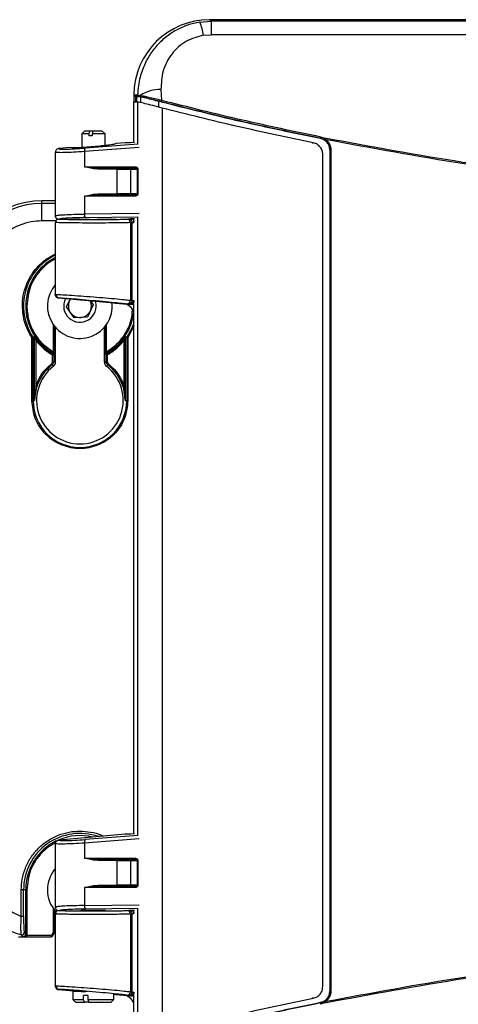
# Model space of a CAD drawing. Header units: inches. Extents: x 0.4 to 16.8, y 0 to 10.8.
# Tile 7 of 104: x 5.494 to 5.863, y 3.976 to 4.803. Entities that reach past the tile are written whole.
import ezdxf

# ---------------------------------------------------------------- set-up
doc = ezdxf.new("R2010")
doc.units = ezdxf.units.IN
doc.header["$MEASUREMENT"] = 0

msp = doc.modelspace()

# ---------------------------------------------------------------- linework, layer by layer
at = {"color": 7, "linetype": 'Continuous'}
for p, q in [((5.64574, 4.80128), (5.65524, 4.80203)), ((5.65524, 4.80203), (5.65393, 4.80334)), ((6.77942, 4.80334), (5.65393, 4.80334)), ((5.65524, 4.80203), (5.65524, 4.79074)), ((6.77811, 4.80203), (5.65524, 4.80203)), ((5.64865, 4.79023), (5.65524, 4.79074)), ((6.77811, 4.79074), (5.65524, 4.79074)), ((5.5902, 4.74033), (5.59339, 4.74015)), ((5.59055, 4.73445), (5.59055, 4.73937)), ((5.59411, 4.73914), (5.59093, 4.73937)), ((5.59181, 4.73913), (5.59181, 4.73437)), ((5.59184, 4.73437), (5.59184, 4.73912)), ((5.59267, 4.73431), (5.59267, 4.7389)), ((5.59339, 4.74015), (5.5957, 4.73981)), ((5.59631, 4.73869), (5.59411, 4.73914)), ((5.59579, 4.7387), (5.59579, 4.7336)), ((5.61299, 4.74474), (5.61336, 4.73582)), ((5.59016, 4.70017), (5.59016, 4.73448)), ((5.5933, 4.73427), (5.5933, 4.69895)), ((5.61129, 4.72981), (5.61129, 4.7349)), ((5.61399, 4.72916), (5.61399, 3.95233)), ((5.54886, 4.70984), (5.5464, 4.70738)), ((5.5464, 4.70738), (5.5464, 4.69587)), ((5.55282, 4.70738), (5.5464, 4.70738)), ((5.55339, 4.70984), (5.54886, 4.70984)), ((5.55282, 4.70738), (5.55339, 4.70984)), ((5.55282, 4.7059), (5.55282, 4.70738)), ((5.55522, 4.7059), (5.55282, 4.7059)), ((5.55578, 4.70984), (5.55339, 4.70984)), ((5.55578, 4.70984), (5.55522, 4.70738)), ((5.56609, 4.70738), (5.55522, 4.70738)), ((5.55522, 4.70738), (5.55522, 4.7059)), ((5.56363, 4.70984), (5.55578, 4.70984)), ((5.56609, 4.70738), (5.56363, 4.70984)), ((5.56609, 4.69759), (5.56609, 4.70738)), ((5.59379, 4.69883), (5.54928, 4.69549)), ((5.58307, 4.69994), (5.57538, 4.69927)), ((5.58757, 4.69994), (5.58307, 4.69994)), ((5.59081, 4.70023), (5.58757, 4.69994)), ((5.74019, 4.69991), (5.74084, 4.69991)), ((5.74704, 4.70369), (5.74706, 4.70371)), ((5.74706, 4.70371), (5.75002, 4.70261)), ((5.74725, 4.70509), (5.7505, 4.70388)), ((5.75002, 4.70261), (5.75127, 4.70177)), ((5.7505, 4.70388), (5.75179, 4.70254)), ((5.52426, 4.69158), (5.52426, 4.63873)), ((5.52442, 4.69194), (5.52442, 4.69163)), ((5.52442, 4.69163), (5.52443, 4.69158)), ((5.52455, 4.69228), (5.52467, 4.69185)), ((5.52736, 4.69506), (5.52695, 4.69503)), ((5.53717, 4.69592), (5.52736, 4.69506)), ((5.5947, 4.69599), (5.54885, 4.69255)), ((5.54885, 4.69255), (5.54885, 4.67982)), ((5.74903, 3.99122), (5.74903, 4.69027)), ((5.75498, 4.69408), (5.75495, 4.69405)), ((5.75495, 4.69405), (5.75495, 3.98743)), ((5.75498, 4.69408), (5.75498, 3.98741)), ((5.75587, 4.69408), (5.75498, 4.69408)), ((5.75587, 4.69408), (5.75587, 3.98741)), ((5.54885, 4.67982), (5.59131, 4.67982)), ((5.54885, 4.67982), (5.56, 4.67883)), ((5.55624, 4.67817), (5.54885, 4.67982)), ((5.55989, 4.67785), (5.55624, 4.67817)), ((5.57624, 4.67785), (5.55989, 4.67785)), ((5.56, 4.67883), (5.59154, 4.67883)), ((5.57624, 4.65718), (5.57624, 4.67785)), ((5.57624, 4.67785), (5.58771, 4.67785)), ((5.58771, 4.67785), (5.59296, 4.67785)), ((5.58771, 4.65718), (5.58771, 4.67785)), ((5.59296, 4.67785), (5.59296, 4.65718)), ((5.59365, 4.67785), (5.59296, 4.67785)), ((5.59365, 4.67785), (5.59365, 4.65718)), ((5.54885, 4.65521), (5.55624, 4.65686)), ((5.56, 4.6562), (5.54885, 4.65521)), ((5.55624, 4.65686), (5.55989, 4.65718)), ((5.55989, 4.65718), (5.57624, 4.65718)), ((5.59154, 4.6562), (5.56, 4.6562)), ((5.58771, 4.65718), (5.57624, 4.65718)), ((5.59296, 4.65718), (5.58771, 4.65718)), ((5.59365, 4.65718), (5.59296, 4.65718)), ((5.51294, 4.64906), (5.51294, 4.65129)), ((5.52426, 4.65129), (5.51294, 4.65129)), ((5.51294, 4.63431), (5.51294, 4.64906)), ((5.52426, 4.64906), (5.51294, 4.64906)), ((5.54885, 4.65521), (5.54885, 4.64007)), ((5.59131, 4.65521), (5.54885, 4.65521)), ((5.5947, 4.64064), (5.54885, 4.64007)), ((5.52466, 4.63431), (5.51294, 4.63431)), ((5.52426, 4.63308), (5.52426, 4.57257)), ((5.52491, 4.63298), (5.52426, 4.63306)), ((5.52454, 4.6391), (5.52442, 4.63905)), ((5.52442, 4.63905), (5.52442, 4.63874)), ((5.52467, 4.63883), (5.52455, 4.63836)), ((5.54953, 4.63712), (5.59378, 4.63767)), ((5.58452, 4.6359), (5.58478, 4.63592)), ((5.58576, 4.63586), (5.58757, 4.63602)), ((5.58883, 4.63306), (5.58739, 4.63295)), ((5.58739, 4.63295), (5.58739, 4.56767)), ((5.59081, 4.63602), (5.58757, 4.63602)), ((5.58803, 4.63503), (5.5891, 4.63602)), ((5.58882, 4.63327), (5.59016, 4.63337)), ((5.58883, 4.63306), (5.58882, 4.63327)), ((5.58883, 4.56744), (5.58883, 4.63306)), ((5.58883, 4.63306), (5.59016, 4.63306)), ((5.59016, 4.634), (5.59016, 4.63602)), ((5.5933, 4.63751), (5.5933, 4.11824)), ((5.52426, 4.57257), (5.52488, 4.57262)), ((5.52426, 4.57258), (5.52435, 4.57185)), ((5.52426, 4.5724), (5.52426, 4.57257)), ((5.52695, 4.56963), (5.52752, 4.56968)), ((5.5735, 4.56556), (5.52695, 4.56963)), ((5.57339, 4.56539), (5.52695, 4.56946)), ((5.53369, 4.56215), (5.53683, 4.56859)), ((5.55388, 4.5671), (5.55616, 4.56373)), ((5.57339, 4.56539), (5.5735, 4.56556)), ((5.57489, 4.56539), (5.57339, 4.56539)), ((5.57489, 4.56539), (5.5735, 4.56556)), ((5.57489, 4.56539), (5.58157, 4.56481)), ((5.58157, 4.56481), (5.59016, 4.56405)), ((5.58426, 4.56473), (5.58605, 4.56444)), ((5.58739, 4.56767), (5.58883, 4.56744)), ((5.58959, 4.56512), (5.58837, 4.56589)), ((5.58879, 4.56698), (5.58883, 4.56744)), ((5.58879, 4.56698), (5.59016, 4.56676)), ((5.58883, 4.56744), (5.59016, 4.56744)), ((5.58959, 4.56512), (5.59016, 4.56507)), ((5.59016, 4.11946), (5.59016, 4.56657)), ((5.59027, 4.56744), (5.59021, 4.56675)), ((5.54, 4.55282), (5.53369, 4.56215)), ((5.55616, 4.56373), (5.55123, 4.55361)), ((5.59016, 4.56408), (5.58605, 4.56444)), ((5.55123, 4.55361), (5.54, 4.55282)), ((5.52254, 4.5473), (5.52254, 4.52438)), ((5.52352, 4.54597), (5.52352, 4.52438)), ((5.5245, 4.51612), (5.5245, 4.5448)), ((5.56535, 4.5448), (5.56535, 4.51612)), ((5.56633, 4.52438), (5.56633, 4.54597)), ((5.56731, 4.52438), (5.56731, 4.5473)), ((5.59016, 4.54664), (5.58524, 4.53618)), ((5.50461, 4.53618), (5.50543, 4.53672)), ((5.50461, 4.48346), (5.50461, 4.53618)), ((5.50559, 4.53618), (5.50461, 4.53618)), ((5.50661, 4.53709), (5.50543, 4.53672)), ((5.50678, 4.53654), (5.50559, 4.53618)), ((5.50559, 4.48346), (5.50559, 4.53618)), ((5.50678, 4.48346), (5.50678, 4.53654)), ((5.50777, 4.534), (5.50854, 4.5346)), ((5.50777, 4.534), (5.50777, 4.49539)), ((5.58208, 4.534), (5.58131, 4.5346)), ((5.58208, 4.49539), (5.58208, 4.534)), ((5.58307, 4.53654), (5.58307, 4.48346)), ((5.58426, 4.53618), (5.58307, 4.53654)), ((5.58442, 4.53672), (5.58324, 4.53709)), ((5.58426, 4.53618), (5.58426, 4.48346)), ((5.58524, 4.53618), (5.58426, 4.53618)), ((5.58442, 4.53672), (5.58524, 4.53618)), ((5.58524, 4.53618), (5.58524, 4.48346)), ((5.52352, 4.52438), (5.52254, 4.52438)), ((5.56731, 4.52438), (5.56633, 4.52438)), ((5.52189, 4.52185), (5.52237, 4.52271)), ((5.52189, 4.51612), (5.52189, 4.52185)), ((5.52189, 4.52185), (5.52287, 4.52185)), ((5.52189, 4.51612), (5.52287, 4.51612)), ((5.52291, 4.52304), (5.52237, 4.52271)), ((5.52287, 4.52185), (5.52342, 4.52218)), ((5.52287, 4.52185), (5.52287, 4.51612)), ((5.52287, 4.51612), (5.5245, 4.51612)), ((5.56535, 4.51612), (5.56698, 4.51612)), ((5.56643, 4.52218), (5.56698, 4.52185)), ((5.56748, 4.52271), (5.56694, 4.52304)), ((5.56698, 4.51612), (5.56698, 4.52185)), ((5.56698, 4.52185), (5.56796, 4.52185)), ((5.56698, 4.51612), (5.56796, 4.51612)), ((5.56748, 4.52271), (5.56796, 4.52185)), ((5.56796, 4.52185), (5.56796, 4.51612)), ((5.5216, 4.51352), (5.521, 4.51429)), ((5.5216, 4.51352), (5.5226, 4.51223)), ((5.56725, 4.51223), (5.56825, 4.51352)), ((5.56885, 4.51429), (5.56825, 4.51352)), ((5.50777, 4.49539), (5.50678, 4.48346)), ((5.50678, 4.48346), (5.5087, 4.49509)), ((5.5087, 4.49509), (5.50777, 4.49539)), ((5.58208, 4.49539), (5.58115, 4.49509)), ((5.58115, 4.49509), (5.58307, 4.48346)), ((5.58307, 4.48346), (5.58208, 4.49539)), ((5.50461, 4.48346), (5.50559, 4.48346)), ((5.50559, 4.48346), (5.50678, 4.48346)), ((5.58307, 4.48346), (5.58426, 4.48346)), ((5.58426, 4.48346), (5.58524, 4.48346)), ((5.58307, 4.11923), (5.52736, 4.11436)), ((5.58757, 4.11924), (5.58307, 4.11923)), ((5.59081, 4.11952), (5.58757, 4.11924)), ((5.52426, 4.11087), (5.52426, 4.05802)), ((5.52442, 4.11123), (5.52442, 4.11093)), ((5.52442, 4.11093), (5.52443, 4.11087)), ((5.52455, 4.11157), (5.52467, 4.11114)), ((5.52736, 4.11436), (5.52695, 4.11432)), ((5.5947, 4.11528), (5.54885, 4.11184)), ((5.54885, 4.11184), (5.54885, 4.09911)), ((5.59379, 4.11812), (5.54928, 4.11478)), ((5.54885, 4.09911), (5.59131, 4.09911)), ((5.54885, 4.09911), (5.56, 4.09813)), ((5.55624, 4.09746), (5.54885, 4.09911)), ((5.55989, 4.09714), (5.55624, 4.09746)), ((5.57624, 4.09714), (5.55989, 4.09714)), ((5.56, 4.09813), (5.59154, 4.09813)), ((5.57624, 4.07647), (5.57624, 4.09714)), ((5.57624, 4.09714), (5.58771, 4.09714)), ((5.58771, 4.09714), (5.59296, 4.09714)), ((5.58771, 4.07647), (5.58771, 4.09714)), ((5.59296, 4.09714), (5.59296, 4.07647)), ((5.59365, 4.09714), (5.59296, 4.09714)), ((5.59365, 4.09714), (5.59365, 4.07647)), ((5.4956, 4.05028), (5.4956, 4.07253)), ((5.49757, 4.07253), (5.4956, 4.07253)), ((5.49757, 4.05028), (5.49757, 4.07253)), ((5.49935, 4.07253), (5.49757, 4.07253)), ((5.49935, 4.03517), (5.49935, 4.07253)), ((5.49935, 4.07253), (5.50034, 4.07253)), ((5.50034, 4.07253), (5.50034, 4.03517)), ((5.54885, 4.0745), (5.55624, 4.07615)), ((5.56, 4.07549), (5.54885, 4.0745)), ((5.54885, 4.0745), (5.54885, 4.05936)), ((5.59131, 4.0745), (5.54885, 4.0745)), ((5.55624, 4.07615), (5.55989, 4.07647)), ((5.55989, 4.07647), (5.57624, 4.07647)), ((5.59154, 4.07549), (5.56, 4.07549)), ((5.58771, 4.07647), (5.57624, 4.07647)), ((5.59296, 4.07647), (5.58771, 4.07647)), ((5.59365, 4.07647), (5.59296, 4.07647)), ((5.52254, 4.05689), (5.52254, 4.03665)), ((5.52352, 4.05557), (5.52352, 4.03665)), ((5.52426, 4.05237), (5.52426, 3.99186)), ((5.52491, 4.05227), (5.52426, 4.05236)), ((5.52442, 4.05834), (5.52454, 4.05839)), ((5.52442, 4.05803), (5.52442, 4.05834)), ((5.5245, 4.05233), (5.5245, 4.0544)), ((5.52467, 4.05812), (5.52455, 4.05766)), ((5.54885, 4.05936), (5.5947, 4.05993)), ((5.59378, 4.05696), (5.54953, 4.05641)), ((5.58452, 4.05519), (5.58478, 4.05521)), ((5.58576, 4.05515), (5.58757, 4.05531)), ((5.58883, 4.05235), (5.58739, 4.05224)), ((5.58739, 4.05224), (5.58739, 3.98696)), ((5.59081, 4.05531), (5.58757, 4.05531)), ((5.58803, 4.05432), (5.5891, 4.05531)), ((5.58882, 4.05256), (5.59016, 4.05266)), ((5.58883, 4.05235), (5.58882, 4.05256)), ((5.58883, 3.98673), (5.58883, 4.05235)), ((5.59016, 4.05235), (5.58883, 4.05235)), ((5.59016, 4.05329), (5.59016, 4.05531)), ((5.5933, 4.0568), (5.5933, 3.94721)), ((5.49757, 4.05028), (5.4956, 4.05028)), ((5.4982, 4.03666), (5.49935, 4.03517)), ((5.52254, 4.03665), (5.52109, 4.03415)), ((5.52194, 4.03366), (5.52339, 4.03616)), ((5.52254, 4.03665), (5.52352, 4.03665)), ((5.52339, 4.03616), (5.52254, 4.03665)), ((5.52339, 4.03616), (5.52426, 4.03766)), ((5.52352, 4.03665), (5.52426, 4.03793)), ((5.49323, 4.03316), (5.4972, 4.03316)), ((5.49691, 4.03326), (5.49571, 4.03477)), ((5.49713, 4.0332), (5.49691, 4.03326)), ((5.50034, 4.03517), (5.49935, 4.03517)), ((5.50034, 4.03517), (5.50016, 4.03415)), ((5.50016, 4.03415), (5.50016, 4.03316)), ((5.52109, 4.03415), (5.50016, 4.03415)), ((5.50016, 4.03316), (5.52109, 4.03316)), ((5.52109, 4.03316), (5.52109, 4.03415)), ((5.52109, 4.03415), (5.52194, 4.03366)), ((5.52426, 3.99186), (5.52488, 3.99191)), ((5.52426, 3.99187), (5.52435, 3.99114)), ((5.52426, 3.99169), (5.52426, 3.99186)), ((5.52752, 3.98897), (5.52695, 3.98892)), ((5.52695, 3.98892), (5.54587, 3.98726)), ((5.54587, 3.98709), (5.52695, 3.98875)), ((5.53902, 3.98709), (5.53902, 3.98045)), ((5.55129, 3.98709), (5.53902, 3.98709)), ((5.54587, 3.98726), (5.54607, 3.98728)), ((5.54587, 3.98726), (5.54592, 3.98726)), ((5.54592, 3.98709), (5.54592, 3.98726)), ((5.58739, 3.98696), (5.58883, 3.98673)), ((5.58879, 3.98627), (5.58883, 3.98673)), ((5.58879, 3.98627), (5.59016, 3.98605)), ((5.58883, 3.98673), (5.59016, 3.98673)), ((5.59027, 3.98673), (5.59021, 3.98604)), ((5.75495, 3.98743), (5.75498, 3.98741)), ((5.75587, 3.98741), (5.75498, 3.98741)), ((5.53902, 3.98045), (5.54123, 3.97823)), ((5.53902, 3.98045), (5.54804, 3.98045)), ((5.54123, 3.97823), (5.54887, 3.97823)), ((5.55169, 3.98389), (5.54804, 3.98389)), ((5.54804, 3.98045), (5.54804, 3.98389)), ((5.54887, 3.97823), (5.54804, 3.98045)), ((5.55252, 3.97823), (5.54887, 3.97823)), ((5.55169, 3.98389), (5.55169, 3.98045)), ((5.55169, 3.98045), (5.57347, 3.98045)), ((5.55169, 3.98045), (5.55252, 3.97823)), ((5.55252, 3.97823), (5.57125, 3.97823)), ((5.57125, 3.97823), (5.57347, 3.98045)), ((5.57347, 3.98485), (5.5735, 3.98485)), ((5.5735, 3.98485), (5.57347, 3.98481)), ((5.57347, 3.98045), (5.57347, 3.98481)), ((5.57489, 3.98468), (5.57347, 3.98468)), ((5.5735, 3.98485), (5.57489, 3.98468)), ((5.57489, 3.98468), (5.58157, 3.9841)), ((5.58157, 3.9841), (5.59016, 3.98335)), ((5.58605, 3.98373), (5.58426, 3.98402)), ((5.59016, 3.98337), (5.58605, 3.98373)), ((5.58959, 3.98441), (5.58837, 3.98518)), ((5.58959, 3.98441), (5.59016, 3.98436)), ((5.59016, 3.94701), (5.59016, 3.98586)), ((5.74084, 3.98157), (5.74019, 3.98157)), ((5.74706, 3.97778), (5.74704, 3.9778)), ((5.75002, 3.97888), (5.74706, 3.97778)), ((5.7505, 3.97761), (5.74725, 3.9764)), ((5.75127, 3.97972), (5.75002, 3.97888)), ((5.75179, 3.97895), (5.7505, 3.97761))]:
    msp.add_line(p, q, dxfattribs=at)
at = {"color": 7, "linetype": 'Continuous', "flags": 128}
for points in [[(5.53697, 4.56858), (5.53679, 4.56832), (5.53616, 4.56721)], [(5.59016, 4.54876), (5.58877, 4.54492), (5.58442, 4.53672)]]:
    msp.add_lwpolyline(points, dxfattribs=at)
at = {"color": 7, "linetype": 'Continuous'}
for centre, radius, start, end in [((5.60462, 4.78452), 0.0444, 7.38962, 22.17849), ((6.21668, 7.03759), 2.38189, 254.76912, 254.81245), ((5.59437, 4.74009), 0.000983, 176.6654, 254.65381), ((5.59661, 4.73958), 0.000938, 165.76279, 251.29402), ((5.61245, 4.71389), 0.03086, 88.98205, 122.87356), ((5.61656, 4.73453), 0.00345, 158.02966, 181.29905), ((5.75145, 4.70379), 0.00439, 162.8655, 181.12806), ((5.75188, 4.70262), 0.00187, 137.60062, 180.29709), ((5.75428, 4.70028), 0.00336, 137.88224, 153.7996), ((5.55282, 4.69347), 0.00408, 150.4103, 193.11182), ((5.56213, 4.67809), 0.00226, 160.83589, 186.17364), ((5.57709, 4.678), 0.000868, 106.04299, 189.94624), ((5.58676, 4.67788), 0.000951, 357.96274, 87.80639), ((5.59254, 4.67959), 0.00126, 169.3228, 216.70064), ((5.56213, 4.65694), 0.00226, 173.82636, 199.16411), ((5.57709, 4.65703), 0.000868, 170.05376, 253.95701), ((5.58676, 4.65715), 0.000951, 272.19361, 2.03726), ((5.59254, 4.65544), 0.00126, 143.29936, 190.6772), ((5.51294, 4.58435), 0.06694, 90, 180), ((5.51294, 4.58435), 0.06471, 90, 180), ((5.55297, 4.63947), 0.00416, 171.68502, 214.37291), ((5.58446, 4.63297), 0.00293, 359.51707, 88.96404), ((5.54493, 4.56294), 0.04741, 115.84866, 213.57375), ((5.54493, 4.56294), 0.04557, 116.97277, 241.11658), ((5.54493, 4.56294), 0.02731, 139.1803, 5.39062), ((5.52781, 4.5726), 0.00293, 179.5094, 264.27073), ((5.54493, 4.56294), 0.01366, 153.85581, 16.14419), ((5.54493, 4.56294), 0.00975, 154.03034, 214.03034), ((5.54493, 4.56294), 0.00975, 334.03034, 25.34688), ((5.58446, 4.56766), 0.00293, 266.13661, 0.25521), ((5.54493, 4.56294), 0.00975, 214.03034, 274.03034), ((5.54493, 4.56294), 0.00975, 274.03034, 334.03034), ((5.54493, 4.56294), 0.04557, 298.88342, 353.07398), ((5.5058, 4.53654), 0.000986, 0.0489, 33.95871), ((5.54493, 4.56294), 0.04612, 217.91284, 240.72295), ((5.54493, 4.56294), 0.04612, 299.27705, 322.08716), ((5.58405, 4.53654), 0.000986, 146.04129, 179.9511), ((5.51958, 4.51612), 0.00329, 307.81365, 0), ((5.51958, 4.51612), 0.00492, 307.81365, 0), ((5.52244, 4.52217), 0.000986, 0.09882, 61.01775), ((5.57027, 4.51612), 0.00492, 180, 232.18635), ((5.56741, 4.52217), 0.000986, 118.98225, 179.90118), ((5.57027, 4.51612), 0.00329, 180, 232.18635), ((5.54493, 4.48346), 0.03642, 127.81365, 52.18635), ((5.54493, 4.48346), 0.03804, 127.81365, 162.20117), ((5.54493, 4.48346), 0.03804, 17.79883, 52.18635), ((5.54493, 4.48346), 0.03933, 180, 0), ((5.54493, 4.07253), 0.04736, 70.78973, 180), ((5.54493, 4.07253), 0.04557, 115.79864, 180), ((5.54493, 4.07253), 0.04557, 76.41025, 112.88934), ((5.55282, 4.11277), 0.00408, 150.4103, 193.11182), ((5.51294, 4.09714), 0.06471, 180, 254.56366), ((5.56213, 4.09738), 0.00226, 160.83589, 186.17364), ((5.57709, 4.09729), 0.000868, 106.04299, 189.94624), ((5.58676, 4.09717), 0.000951, 357.96274, 87.80639), ((5.59254, 4.09888), 0.00126, 169.3228, 216.70064), ((5.54493, 4.07253), 0.02731, 139.1803, 221.60318), ((5.56213, 4.07623), 0.00226, 173.82636, 199.16411), ((5.57709, 4.07632), 0.000868, 170.05376, 253.95701), ((5.58676, 4.07644), 0.000951, 272.19361, 2.03726), ((5.59254, 4.07474), 0.00126, 143.29936, 190.6772), ((5.55297, 4.05876), 0.00416, 171.68502, 214.37291), ((5.58446, 4.05227), 0.00293, 359.51707, 88.96404), ((5.49623, 4.03667), 0.00197, 254.82457, 359.73908), ((5.52254, 4.03664), 0.000975, 330.00869, 0.28456), ((5.52109, 4.03415), 0.000984, 270, 330), ((5.52781, 3.99189), 0.00293, 179.5094, 264.27073), ((5.54591, 3.98758), 0.000492, 271.36509, 337.61833), ((5.58446, 3.98695), 0.00293, 266.13661, 0.25521), ((5.75145, 3.97769), 0.00439, 178.87194, 197.1345), ((5.75188, 3.97887), 0.00187, 179.70291, 222.39938), ((5.75428, 3.9812), 0.00336, 206.2004, 222.11776)]:
    msp.add_arc(centre, radius, start, end, dxfattribs=at)
for centre, major_axis, ratio, start_param, end_param in [((5.65442, 4.73912), (-0.04558, 0.04558), 0.992433, 5.501585, 7.053576), ((5.74763, 7.03759), (2.35097, 0), 0.979895, 4.646429, 4.647759), ((5.74671, 7.03759), (2.35558, 0), 0.979895, 4.645882, 4.647214), ((5.55624, 4.63602), (0.02018, 0), 0.017455, 3.419923, 6.004855), ((5.58067, 4.55499), (-0.0088, -0.00452), 0.995197, 2.93943, 4.148305), ((5.55624, 4.05531), (0.00984, 0), 0.017455, 3.141593, 6.283185), ((5.58067, 3.97428), (-0.0088, -0.00452), 0.995197, 2.949126, 4.148305)]:
    msp.add_ellipse(centre, major_axis=major_axis, ratio=ratio, start_param=start_param, end_param=end_param, dxfattribs=at)
for points, knots in [([(5.64574, 4.80128), (5.64232, 4.80057), (5.63544, 4.79913), (5.62568, 4.79472), (5.61655, 4.78863), (5.6086, 4.78088), (5.60201, 4.77167), (5.59784, 4.76289), (5.59533, 4.75483), (5.59386, 4.74778), (5.59355, 4.74277), (5.59339, 4.74015)], [0, 0, 0, 0, 0.116836, 0.23525, 0.359338, 0.488965, 0.613915, 0.749217, 0.824664, 0.908253, 1, 1, 1, 1]), ([(5.64865, 4.79023), (5.64375, 4.7889), (5.63342, 4.7861), (5.62143, 4.77501), (5.61382, 4.76062), (5.61327, 4.74999), (5.61299, 4.74474)], [0, 0, 0, 0, 0.2268251, 0.4775522, 0.7418825, 1, 1, 1, 1]), ([(5.5902, 4.74033), (5.59021, 4.74027), (5.59021, 4.74017), (5.59025, 4.74001), (5.59031, 4.73986), (5.5904, 4.73972), (5.59051, 4.7396), (5.59068, 4.73946), (5.59083, 4.7394), (5.59093, 4.73937)], [0, 0, 0, 0, 0.125927, 0.251824, 0.37772, 0.503614, 0.629506, 0.755397, 1, 1, 1, 1]), ([(5.5957, 4.73981), (5.59666, 4.73962), (5.59859, 4.73925), (5.6028, 4.73832), (5.60775, 4.73718), (5.61148, 4.73627), (5.61336, 4.73582)], [0, 0, 0, 0, 0.249078, 0.499164, 0.748278, 1, 1, 1, 1]), ([(5.59579, 4.7387), (5.59629, 4.7386), (5.5973, 4.73842), (5.60164, 4.73736), (5.60658, 4.73611), (5.61006, 4.73522), (5.61129, 4.7349)], [0, 0, 0, 0, 0.280009, 0.559842, 0.844503, 1, 1, 1, 1]), ([(5.61311, 4.73445), (5.61132, 4.73492), (5.60775, 4.73584), (5.60305, 4.73704), (5.59905, 4.73804), (5.59722, 4.73847), (5.59631, 4.73869)], [0, 0, 0, 0, 0.251683, 0.500804, 0.750891, 1, 1, 1, 1]), ([(5.61399, 4.72916), (5.61134, 4.72984), (5.60602, 4.73122), (5.59943, 4.73288), (5.59474, 4.73402), (5.59377, 4.73419), (5.5933, 4.73427)], [0, 0, 0, 0, 0.256031, 0.51226, 0.762992, 1, 1, 1, 1]), ([(5.74704, 4.70369), (5.72429, 4.7084), (5.67877, 4.71783), (5.63379, 4.72921), (5.61129, 4.7349)], [0, 0, 0, 0, 0.499751, 1, 1, 1, 1]), ([(5.61311, 4.73445), (5.63534, 4.72884), (5.67973, 4.71765), (5.72464, 4.70835), (5.74706, 4.70371)], [0, 0, 0, 0, 0.500879, 1, 1, 1, 1]), ([(5.61336, 4.73582), (5.63556, 4.73022), (5.67992, 4.71903), (5.72482, 4.70973), (5.74725, 4.70509)], [0, 0, 0, 0, 0.500336, 1, 1, 1, 1]), ([(5.74106, 4.69991), (5.71977, 4.70436), (5.67718, 4.71326), (5.63506, 4.72386), (5.61399, 4.72916)], [0, 0, 0, 0, 0.499783, 1, 1, 1, 1]), ([(5.57538, 4.69927), (5.57512, 4.69912), (5.57473, 4.69889), (5.57234, 4.69844), (5.56987, 4.69807), (5.5668, 4.69767), (5.56235, 4.69716), (5.55865, 4.69681), (5.55624, 4.69659)], [0, 0, 0, 0, 0.239028, 0.367896, 0.499609, 0.631387, 0.760434, 1, 1, 1, 1]), ([(5.74903, 4.69027), (5.74892, 4.69136), (5.74871, 4.69355), (5.74703, 4.69645), (5.74448, 4.69884), (5.74224, 4.69954), (5.74106, 4.69991)], [0, 0, 0, 0, 0.241705, 0.483349, 0.72673, 1, 1, 1, 1]), ([(5.75495, 4.69405), (5.75484, 4.69516), (5.75463, 4.69736), (5.75294, 4.70027), (5.75041, 4.70264), (5.74819, 4.70333), (5.74704, 4.70369)], [0, 0, 0, 0, 0.243946, 0.487905, 0.732412, 1, 1, 1, 1]), ([(6.68285, 4.70388), (6.64417, 4.6967), (6.56711, 4.68238), (6.45039, 4.66811), (6.3336, 4.65926), (6.21668, 4.65637), (6.09975, 4.65926), (5.98296, 4.66811), (5.86625, 4.68238), (5.78918, 4.6967), (5.7505, 4.70388)], [0, 0, 0, 0, 0.126004, 0.25109, 0.375701, 0.5, 0.624302, 0.74891, 0.873998, 1, 1, 1, 1]), ([(5.75127, 4.70177), (5.75181, 4.70127), (5.75291, 4.70028), (5.75407, 4.69838), (5.75484, 4.69629), (5.75493, 4.69481), (5.75498, 4.69408)], [0, 0, 0, 0, 0.250978, 0.500472, 0.750637, 1, 1, 1, 1]), ([(5.75179, 4.70254), (5.75239, 4.70199), (5.7536, 4.70091), (5.75487, 4.69881), (5.75572, 4.69651), (5.75582, 4.69489), (5.75587, 4.69408)], [0, 0, 0, 0, 0.250429, 0.500399, 0.750025, 1, 1, 1, 1]), ([(6.21668, 4.65629), (6.17788, 4.65685), (6.10019, 4.65795), (5.98376, 4.66705), (5.86733, 4.68115), (5.7904, 4.69539), (5.75179, 4.70254)], [0, 0, 0, 0, 0.248342, 0.497387, 0.74774, 1, 1, 1, 1]), ([(5.52447, 4.69264), (5.52445, 4.6926), (5.52436, 4.69241), (5.52428, 4.69204), (5.52426, 4.69172), (5.52426, 4.69157)], [0, 0, 0, 0, 0.116164, 0.560243, 1, 1, 1, 1]), ([(5.52695, 4.69503), (5.52674, 4.69499), (5.52628, 4.69492), (5.52552, 4.69453), (5.52484, 4.69386), (5.52442, 4.69292), (5.52442, 4.69227), (5.52442, 4.69194)], [0, 0, 0, 0, 0.119367, 0.250543, 0.499982, 0.749633, 1, 1, 1, 1]), ([(5.54885, 4.69255), (5.54563, 4.69235), (5.53936, 4.69195), (5.53182, 4.69166), (5.52632, 4.69163), (5.52506, 4.69184), (5.52442, 4.69194)], [0, 0, 0, 0, 0.257047, 0.500204, 0.748371, 1, 1, 1, 1]), ([(5.52695, 4.69503), (5.52724, 4.69489), (5.52782, 4.6946), (5.53276, 4.69457), (5.5401, 4.69485), (5.54628, 4.69528), (5.54928, 4.69549)], [0, 0, 0, 0, 0.242829, 0.499811, 0.756905, 1, 1, 1, 1]), ([(5.55624, 4.69659), (5.55384, 4.69639), (5.55016, 4.69609), (5.54571, 4.69583), (5.54266, 4.69569), (5.5402, 4.69563), (5.53782, 4.69566), (5.53742, 4.69582), (5.53717, 4.69592)], [0, 0, 0, 0, 0.239913, 0.368844, 0.500394, 0.631878, 0.760629, 1, 1, 1, 1]), ([(5.59131, 4.67982), (5.59161, 4.67979), (5.59221, 4.67974), (5.59287, 4.67936), (5.59327, 4.67895), (5.59349, 4.6786), (5.59363, 4.67823), (5.59364, 4.67798), (5.59365, 4.67785)], [0, 0, 0, 0, 0.272654, 0.531181, 0.657651, 0.781937, 0.890018, 1, 1, 1, 1]), ([(5.59154, 4.67883), (5.59175, 4.67882), (5.5921, 4.67879), (5.5925, 4.6786), (5.59273, 4.6784), (5.59286, 4.67823), (5.59295, 4.67804), (5.59296, 4.67791), (5.59296, 4.67785)], [0, 0, 0, 0, 0.3505251, 0.5823805, 0.7077364, 0.8167523, 0.9126236, 1, 1, 1, 1]), ([(5.59365, 4.65718), (5.59364, 4.65705), (5.59362, 4.65679), (5.59349, 4.65641), (5.59327, 4.65607), (5.59286, 4.65566), (5.59219, 4.65529), (5.5916, 4.65524), (5.59131, 4.65521)], [0, 0, 0, 0, 0.115318, 0.227927, 0.344007, 0.469225, 0.738921, 1, 1, 1, 1]), ([(5.59296, 4.65718), (5.59296, 4.65712), (5.59295, 4.65699), (5.59286, 4.6568), (5.59273, 4.65663), (5.5925, 4.65643), (5.5921, 4.65624), (5.59175, 4.65621), (5.59154, 4.6562)], [0, 0, 0, 0, 0.08738, 0.183254, 0.292268, 0.417615, 0.64943, 1, 1, 1, 1]), ([(5.52442, 4.63874), (5.52516, 4.63892), (5.52648, 4.63922), (5.5322, 4.63962), (5.53953, 4.63992), (5.54581, 4.64002), (5.54885, 4.64007)], [0, 0, 0, 0, 0.2796, 0.500115, 0.757831, 1, 1, 1, 1]), ([(5.51294, 4.63431), (5.50989, 4.63415), (5.50361, 4.63382), (5.4943, 4.63104), (5.48534, 4.62643), (5.47736, 4.61993), (5.47086, 4.61194), (5.46625, 4.60298), (5.46347, 4.59367), (5.46313, 4.58739), (5.46297, 4.58435)], [0, 0, 0, 0, 0.116516, 0.240011, 0.368641, 0.5, 0.631359, 0.759989, 0.883484, 1, 1, 1, 1]), ([(5.52426, 4.6391), (5.52427, 4.63894), (5.52428, 4.63861), (5.52437, 4.63822), (5.52446, 4.63804), (5.52448, 4.638)], [0, 0, 0, 0, 0.4291, 0.884838, 1, 1, 1, 1]), ([(5.52721, 4.63563), (5.52698, 4.63565), (5.52649, 4.63569), (5.52587, 4.63595), (5.52534, 4.63631), (5.52482, 4.63688), (5.52442, 4.63771), (5.52442, 4.6384), (5.52442, 4.63874)], [0, 0, 0, 0, 0.119974, 0.250385, 0.367498, 0.50111, 0.750309, 1, 1, 1, 1]), ([(5.52523, 4.63527), (5.52495, 4.63491), (5.52439, 4.63421), (5.52461, 4.63339), (5.52473, 4.63298)], [0, 0, 0, 0, 0.499534, 1, 1, 1, 1]), ([(5.55624, 4.63256), (5.55217, 4.63257), (5.54596, 4.63258), (5.53854, 4.63264), (5.53243, 4.63272), (5.52785, 4.63283), (5.52529, 4.63292), (5.52499, 4.63297), (5.52491, 4.63298)], [0, 0, 0, 0, 0.2714211, 0.413482, 0.5593634, 0.7944547, 0.9457128, 1, 1, 1, 1]), ([(5.52519, 4.6352), (5.52545, 4.63545), (5.52575, 4.63573), (5.52613, 4.6358), (5.52616, 4.63581)], [0, 0, 0, 0, 0.908991, 1, 1, 1, 1]), ([(5.52721, 4.63602), (5.52742, 4.63597), (5.5279, 4.63587), (5.53149, 4.63574), (5.53617, 4.63565), (5.54092, 4.63558), (5.54659, 4.63554), (5.55286, 4.63551), (5.5593, 4.63551), (5.56544, 4.63553), (5.57091, 4.63558), (5.5767, 4.63565), (5.58186, 4.63576), (5.58369, 4.63586), (5.58452, 4.6359)], [0, 0, 0, 0, 0.095223, 0.211756, 0.278235, 0.34928, 0.423729, 0.500006, 0.576282, 0.65073, 0.721772, 0.788249, 0.904778, 1, 1, 1, 1]), ([(5.54953, 4.63712), (5.54653, 4.63707), (5.54033, 4.63696), (5.53309, 4.6366), (5.52877, 4.63623), (5.52823, 4.63599), (5.52808, 4.63592)], [0, 0, 0, 0, 0.283132, 0.583124, 0.883252, 1, 1, 1, 1]), ([(5.58739, 4.63295), (5.5861, 4.63289), (5.58374, 4.63279), (5.57613, 4.63266), (5.5669, 4.63258), (5.55975, 4.63256), (5.55624, 4.63256)], [0, 0, 0, 0, 0.271986, 0.499992, 0.754855, 1, 1, 1, 1]), ([(5.58803, 4.63503), (5.58797, 4.6351), (5.58783, 4.63524), (5.5875, 4.63552), (5.58691, 4.6359), (5.5864, 4.63597), (5.58608, 4.63602)], [0, 0, 0, 0, 0.108051, 0.22594, 0.501477, 1, 1, 1, 1]), ([(5.58882, 4.63327), (5.58877, 4.63359), (5.58866, 4.63425), (5.58825, 4.63476), (5.58803, 4.63503)], [0, 0, 0, 0, 0.487585, 1, 1, 1, 1]), ([(5.5891, 4.63602), (5.5894, 4.63563), (5.59001, 4.63485), (5.59018, 4.63387), (5.59026, 4.63338)], [0, 0, 0, 0, 0.501363, 1, 1, 1, 1]), ([(5.49654, 4.56294), (5.49669, 4.56589), (5.49702, 4.57197), (5.49971, 4.58098), (5.50417, 4.58967), (5.51049, 4.59735), (5.5173, 4.60314), (5.52228, 4.60551), (5.52426, 4.60645)], [0, 0, 0, 0, 0.162372, 0.33447, 0.513723, 0.69678, 0.879837, 1, 1, 1, 1]), ([(5.52426, 4.60219), (5.52299, 4.60158), (5.51897, 4.59963), (5.51319, 4.59463), (5.5074, 4.58757), (5.50185, 4.57717), (5.50093, 4.56854), (5.50034, 4.56294)], [0, 0, 0, 0, 0.087009, 0.277285, 0.46756, 0.653882, 1, 1, 1, 1]), ([(5.52695, 4.56963), (5.52662, 4.56969), (5.52597, 4.56981), (5.52513, 4.5704), (5.52453, 4.5712), (5.52428, 4.57198), (5.52426, 4.57244), (5.52426, 4.57257)], [0, 0, 0, 0, 0.227289, 0.454578, 0.681887, 0.909226, 1, 1, 1, 1]), ([(5.52695, 4.56946), (5.52662, 4.56952), (5.52597, 4.56964), (5.52513, 4.57022), (5.52453, 4.57103), (5.52428, 4.5718), (5.52426, 4.57227), (5.52426, 4.5724)], [0, 0, 0, 0, 0.226986, 0.453964, 0.681123, 0.908552, 1, 1, 1, 1]), ([(5.52488, 4.57262), (5.52593, 4.57259), (5.52807, 4.57253), (5.53562, 4.57207), (5.54537, 4.57138), (5.55269, 4.57082), (5.55624, 4.57054)], [0, 0, 0, 0, 0.244578, 0.499523, 0.75716, 1, 1, 1, 1]), ([(5.52752, 4.56968), (5.52823, 4.56966), (5.5298, 4.56962), (5.53547, 4.56926), (5.54427, 4.56859), (5.55551, 4.56765), (5.56682, 4.56663), (5.57581, 4.56574), (5.58172, 4.56509), (5.58346, 4.56484), (5.58426, 4.56473)], [0, 0, 0, 0, 0.099233, 0.217528, 0.353211, 0.499705, 0.646292, 0.78218, 0.900662, 1, 1, 1, 1]), ([(5.55624, 4.57054), (5.55972, 4.57026), (5.56687, 4.56968), (5.57655, 4.56882), (5.58404, 4.5681), (5.58631, 4.56781), (5.58739, 4.56767)], [0, 0, 0, 0, 0.24307, 0.500396, 0.763641, 1, 1, 1, 1]), ([(5.58605, 4.56444), (5.58624, 4.56445), (5.58662, 4.56445), (5.58724, 4.56471), (5.58776, 4.56511), (5.58815, 4.56556), (5.5883, 4.56578), (5.58837, 4.56589)], [0, 0, 0, 0, 0.250451, 0.499806, 0.778114, 0.89436, 1, 1, 1, 1]), ([(5.58959, 4.56512), (5.58935, 4.56499), (5.58879, 4.5647), (5.58759, 4.56441), (5.58664, 4.56443), (5.58605, 4.56444)], [0, 0, 0, 0, 0.2135687, 0.5000248, 1, 1, 1, 1]), ([(5.58837, 4.56589), (5.58847, 4.56606), (5.58867, 4.5664), (5.58875, 4.56679), (5.58879, 4.56698)], [0, 0, 0, 0, 0.504485, 1, 1, 1, 1]), ([(5.59021, 4.56675), (5.59015, 4.56646), (5.59003, 4.56589), (5.58974, 4.56537), (5.58959, 4.56512)], [0, 0, 0, 0, 0.4994699, 1, 1, 1, 1]), ([(5.50034, 4.56294), (5.50062, 4.55912), (5.5012, 4.55135), (5.50588, 4.54046), (5.51295, 4.53094), (5.51938, 4.52654), (5.52254, 4.52438)], [0, 0, 0, 0, 0.245688, 0.5, 0.754312, 1, 1, 1, 1]), ([(5.56731, 4.52438), (5.57047, 4.52654), (5.57691, 4.53094), (5.58394, 4.54047), (5.58833, 4.55035), (5.58888, 4.55704), (5.58911, 4.5598)], [0, 0, 0, 0, 0.263663, 0.536583, 0.809502, 1, 1, 1, 1]), ([(5.50854, 4.5346), (5.50833, 4.53487), (5.50793, 4.5354), (5.50735, 4.53615), (5.50693, 4.53673), (5.50671, 4.537), (5.50663, 4.53708), (5.50662, 4.53709), (5.50661, 4.53709)], [0, 0, 0, 0, 0.2568943, 0.4990913, 0.7483751, 0.8799466, 0.9403236, 1, 1, 1, 1]), ([(5.50678, 4.53654), (5.50678, 4.53654), (5.50679, 4.53654), (5.5068, 4.53651), (5.50686, 4.53638), (5.507, 4.536), (5.50731, 4.53518), (5.50758, 4.53447), (5.50777, 4.534)], [0, 0, 0, 0, 0.02279, 0.046694, 0.101048, 0.250402, 0.500412, 1, 1, 1, 1]), ([(5.58324, 4.53709), (5.58323, 4.53709), (5.58322, 4.53708), (5.58314, 4.537), (5.58292, 4.53673), (5.58249, 4.53615), (5.58192, 4.5354), (5.58152, 4.53487), (5.58131, 4.5346)], [0, 0, 0, 0, 0.05968, 0.120061, 0.251645, 0.501436, 0.743399, 1, 1, 1, 1]), ([(5.58208, 4.534), (5.58227, 4.53447), (5.58254, 4.53518), (5.58285, 4.536), (5.58299, 4.53638), (5.58305, 4.53651), (5.58306, 4.53654), (5.58307, 4.53654), (5.58307, 4.53654)], [0, 0, 0, 0, 0.499252, 0.749578, 0.898937, 0.953296, 0.977205, 1, 1, 1, 1]), ([(5.52254, 4.52438), (5.52259, 4.52421), (5.52269, 4.52392), (5.5228, 4.52356), (5.52287, 4.52332), (5.5229, 4.52316), (5.52292, 4.52306), (5.52292, 4.52304), (5.52291, 4.52304)], [0, 0, 0, 0, 0.281436, 0.49827, 0.642317, 0.771324, 0.888922, 1, 1, 1, 1]), ([(5.52342, 4.52218), (5.52343, 4.52219), (5.52344, 4.52222), (5.52346, 4.52237), (5.52348, 4.5226), (5.5235, 4.52298), (5.52352, 4.52357), (5.52352, 4.52411), (5.52352, 4.52438)], [0, 0, 0, 0, 0.126093, 0.250536, 0.376814, 0.501184, 0.744809, 1, 1, 1, 1]), ([(5.56633, 4.52438), (5.56633, 4.52411), (5.56633, 4.52358), (5.56635, 4.52297), (5.56637, 4.52259), (5.56639, 4.52237), (5.56641, 4.52222), (5.56642, 4.52219), (5.56643, 4.52218)], [0, 0, 0, 0, 0.252956, 0.499711, 0.626532, 0.749862, 0.875655, 1, 1, 1, 1]), ([(5.56694, 4.52304), (5.56693, 4.52304), (5.56693, 4.52306), (5.56694, 4.52316), (5.56698, 4.52332), (5.56705, 4.52356), (5.56716, 4.52392), (5.56726, 4.52421), (5.56731, 4.52438)], [0, 0, 0, 0, 0.110733, 0.227927, 0.35643, 0.499849, 0.717378, 1, 1, 1, 1]), ([(5.521, 4.51429), (5.52113, 4.51441), (5.52139, 4.51464), (5.52167, 4.51509), (5.52186, 4.51559), (5.52188, 4.51594), (5.52189, 4.51612)], [0, 0, 0, 0, 0.250658, 0.499961, 0.747822, 1, 1, 1, 1]), ([(5.52237, 4.52271), (5.52246, 4.52265), (5.5226, 4.52256), (5.52275, 4.52234), (5.52285, 4.52211), (5.52287, 4.52194), (5.52287, 4.52185)], [0, 0, 0, 0, 0.292765, 0.499936, 0.754394, 1, 1, 1, 1]), ([(5.56698, 4.52185), (5.56698, 4.52194), (5.567, 4.52211), (5.5671, 4.52234), (5.56725, 4.52256), (5.56739, 4.52265), (5.56748, 4.52271)], [0, 0, 0, 0, 0.245606, 0.500064, 0.70728, 1, 1, 1, 1]), ([(5.56796, 4.51612), (5.56797, 4.51594), (5.56799, 4.51559), (5.56818, 4.51509), (5.56846, 4.51464), (5.56872, 4.51441), (5.56885, 4.51429)], [0, 0, 0, 0, 0.250658, 0.499961, 0.747822, 1, 1, 1, 1]), ([(5.58524, 4.48346), (5.5847, 4.47839), (5.58388, 4.47059), (5.57885, 4.4612), (5.57364, 4.45475), (5.56719, 4.44951), (5.5578, 4.44464), (5.54493, 4.44217), (5.53205, 4.44464), (5.52266, 4.44951), (5.51621, 4.45475), (5.511, 4.4612), (5.50597, 4.47059), (5.50515, 4.47839), (5.50461, 4.48346)], [0, 0, 0, 0, 0.119728, 0.18418, 0.25, 0.31582, 0.380272, 0.5, 0.619728, 0.68418, 0.75, 0.81582, 0.880272, 1, 1, 1, 1]), ([(5.4956, 4.07253), (5.49576, 4.07554), (5.49609, 4.08174), (5.49883, 4.09093), (5.50339, 4.09977), (5.5098, 4.10766), (5.51769, 4.11407), (5.52653, 4.11865), (5.53572, 4.12128), (5.54494, 4.12216), (5.55409, 4.1212), (5.56078, 4.11965), (5.56409, 4.11788), (5.56459, 4.11761)], [0, 0, 0, 0, 0.092326, 0.190183, 0.292108, 0.396196, 0.500284, 0.602209, 0.700066, 0.792392, 0.884719, 0.982576, 1, 1, 1, 1]), ([(5.52445, 4.11189), (5.52312, 4.11125), (5.51903, 4.10927), (5.51319, 4.10423), (5.5074, 4.09717), (5.50185, 4.08676), (5.50093, 4.07814), (5.50034, 4.07253)], [0, 0, 0, 0, 0.091123, 0.280541, 0.469959, 0.655441, 1, 1, 1, 1]), ([(5.52445, 4.11189), (5.52444, 4.11186), (5.52436, 4.11168), (5.52428, 4.11133), (5.52427, 4.11102), (5.52426, 4.11086)], [0, 0, 0, 0, 0.076713, 0.540614, 1, 1, 1, 1]), ([(5.52442, 4.11123), (5.52442, 4.11156), (5.52442, 4.11222), (5.52484, 4.11315), (5.52552, 4.11383), (5.52628, 4.11421), (5.52674, 4.11428), (5.52695, 4.11432)], [0, 0, 0, 0, 0.250367, 0.500018, 0.749457, 0.880633, 1, 1, 1, 1]), ([(5.54885, 4.11184), (5.54563, 4.11164), (5.53936, 4.11124), (5.53182, 4.11096), (5.52632, 4.11092), (5.52506, 4.11113), (5.52442, 4.11123)], [0, 0, 0, 0, 0.257047, 0.500204, 0.748371, 1, 1, 1, 1]), ([(5.52695, 4.11432), (5.52724, 4.11418), (5.52782, 4.11389), (5.53276, 4.11386), (5.5401, 4.11414), (5.54628, 4.11457), (5.54928, 4.11478)], [0, 0, 0, 0, 0.242829, 0.499811, 0.756905, 1, 1, 1, 1]), ([(5.46297, 4.09714), (5.4634, 4.09219), (5.46427, 4.08206), (5.47134, 4.06818), (5.4819, 4.05673), (5.49111, 4.0524), (5.4956, 4.05028)], [0, 0, 0, 0, 0.244129, 0.5, 0.755871, 1, 1, 1, 1]), ([(5.59131, 4.09911), (5.59161, 4.09908), (5.59221, 4.09903), (5.59287, 4.09865), (5.59327, 4.09824), (5.59349, 4.09789), (5.59363, 4.09752), (5.59364, 4.09727), (5.59365, 4.09714)], [0, 0, 0, 0, 0.272654, 0.531181, 0.657651, 0.781937, 0.890018, 1, 1, 1, 1]), ([(5.59154, 4.09813), (5.59175, 4.09811), (5.5921, 4.09808), (5.5925, 4.09789), (5.59273, 4.0977), (5.59286, 4.09752), (5.59295, 4.09733), (5.59296, 4.0972), (5.59296, 4.09714)], [0, 0, 0, 0, 0.3505251, 0.5823805, 0.7077364, 0.8167523, 0.9126236, 1, 1, 1, 1]), ([(5.59365, 4.07647), (5.59364, 4.07634), (5.59362, 4.07608), (5.59349, 4.0757), (5.59327, 4.07537), (5.59286, 4.07495), (5.59219, 4.07458), (5.5916, 4.07453), (5.59131, 4.0745)], [0, 0, 0, 0, 0.115318, 0.227927, 0.344007, 0.469225, 0.738921, 1, 1, 1, 1]), ([(5.59296, 4.07647), (5.59296, 4.07641), (5.59295, 4.07628), (5.59286, 4.07609), (5.59273, 4.07592), (5.5925, 4.07573), (5.5921, 4.07554), (5.59175, 4.07551), (5.59154, 4.07549)], [0, 0, 0, 0, 0.0873797, 0.1832536, 0.2922677, 0.4176153, 0.6494303, 1, 1, 1, 1]), ([(5.52426, 4.05839), (5.52427, 4.05823), (5.52428, 4.0579), (5.52438, 4.0575), (5.52448, 4.0573), (5.5245, 4.05724)], [0, 0, 0, 0, 0.406634, 0.838512, 1, 1, 1, 1]), ([(5.54885, 4.05936), (5.54581, 4.05931), (5.53953, 4.05921), (5.5322, 4.05891), (5.52648, 4.05851), (5.52516, 4.05821), (5.52442, 4.05803)], [0, 0, 0, 0, 0.242169, 0.499885, 0.7204, 1, 1, 1, 1]), ([(5.52721, 4.05492), (5.52698, 4.05494), (5.52649, 4.05498), (5.52587, 4.05524), (5.52534, 4.05561), (5.52482, 4.05618), (5.52442, 4.057), (5.52442, 4.05769), (5.52442, 4.05803)], [0, 0, 0, 0, 0.119974, 0.250385, 0.367498, 0.50111, 0.750309, 1, 1, 1, 1]), ([(5.52523, 4.05456), (5.52495, 4.0542), (5.52439, 4.0535), (5.52461, 4.05268), (5.52473, 4.05227)], [0, 0, 0, 0, 0.499534, 1, 1, 1, 1]), ([(5.55624, 4.05185), (5.55217, 4.05186), (5.54596, 4.05187), (5.53854, 4.05193), (5.53243, 4.05201), (5.52785, 4.05212), (5.52529, 4.05221), (5.52499, 4.05226), (5.52491, 4.05227)], [0, 0, 0, 0, 0.2714211, 0.413482, 0.5593634, 0.7944547, 0.9457128, 1, 1, 1, 1]), ([(5.52519, 4.05449), (5.52545, 4.05474), (5.52575, 4.05502), (5.52613, 4.05509), (5.52616, 4.0551)], [0, 0, 0, 0, 0.908864, 1, 1, 1, 1]), ([(5.52721, 4.05531), (5.52742, 4.05526), (5.5279, 4.05516), (5.53149, 4.05503), (5.53617, 4.05494), (5.54092, 4.05487), (5.54659, 4.05483), (5.55286, 4.0548), (5.5593, 4.0548), (5.56544, 4.05482), (5.57091, 4.05487), (5.5767, 4.05494), (5.58186, 4.05505), (5.58369, 4.05515), (5.58452, 4.05519)], [0, 0, 0, 0, 0.095223, 0.211756, 0.278235, 0.34928, 0.423729, 0.500006, 0.576282, 0.65073, 0.721772, 0.788249, 0.904778, 1, 1, 1, 1]), ([(5.54953, 4.05641), (5.54653, 4.05636), (5.54033, 4.05625), (5.53309, 4.05589), (5.52877, 4.05552), (5.52823, 4.05528), (5.52808, 4.05521)], [0, 0, 0, 0, 0.283132, 0.583124, 0.883252, 1, 1, 1, 1]), ([(5.54584, 4.05531), (5.54627, 4.05534), (5.54723, 4.05541), (5.54917, 4.05549), (5.55215, 4.05557), (5.55463, 4.05558), (5.55624, 4.05559)], [0, 0, 0, 0, 0.175438, 0.390157, 0.605038, 1, 1, 1, 1]), ([(5.55624, 4.05559), (5.55786, 4.05558), (5.56034, 4.05557), (5.56331, 4.05549), (5.56514, 4.05541), (5.566, 4.05535), (5.56633, 4.05533)], [0, 0, 0, 0, 0.411959, 0.635861, 0.860048, 1, 1, 1, 1]), ([(5.58739, 4.05224), (5.5861, 4.05218), (5.58374, 4.05208), (5.57613, 4.05195), (5.5669, 4.05187), (5.55975, 4.05186), (5.55624, 4.05185)], [0, 0, 0, 0, 0.271986, 0.499992, 0.754855, 1, 1, 1, 1]), ([(5.58803, 4.05432), (5.58797, 4.05439), (5.58783, 4.05453), (5.5875, 4.05481), (5.58691, 4.0552), (5.5864, 4.05527), (5.58608, 4.05531)], [0, 0, 0, 0, 0.108051, 0.22594, 0.501477, 1, 1, 1, 1]), ([(5.58882, 4.05256), (5.58877, 4.05288), (5.58866, 4.05354), (5.58825, 4.05406), (5.58803, 4.05432)], [0, 0, 0, 0, 0.487585, 1, 1, 1, 1]), ([(5.5891, 4.05531), (5.5894, 4.05492), (5.59001, 4.05414), (5.59018, 4.05316), (5.59026, 4.05267)], [0, 0, 0, 0, 0.501363, 1, 1, 1, 1]), ([(5.49571, 4.03477), (5.49563, 4.03511), (5.49547, 4.03581), (5.49537, 4.03952), (5.49539, 4.04452), (5.49553, 4.04836), (5.4956, 4.05028)], [0, 0, 0, 0, 0.248278, 0.49959, 0.749354, 1, 1, 1, 1]), ([(5.49757, 4.05028), (5.49758, 4.0486), (5.49759, 4.04525), (5.49773, 4.04087), (5.49794, 4.0376), (5.49812, 4.03697), (5.4982, 4.03666)], [0, 0, 0, 0, 0.250693, 0.500477, 0.750216, 1, 1, 1, 1]), ([(5.49691, 4.03326), (5.49706, 4.03323), (5.49735, 4.03318), (5.4978, 4.03322), (5.49823, 4.03337), (5.49861, 4.0336), (5.49893, 4.03391), (5.49917, 4.03429), (5.49933, 4.03472), (5.49934, 4.03502), (5.49935, 4.03517)], [0, 0, 0, 0, 0.125137, 0.250179, 0.375468, 0.500192, 0.624964, 0.74971, 0.874786, 1, 1, 1, 1]), ([(5.50016, 4.03415), (5.49999, 4.03409), (5.49961, 4.03396), (5.49905, 4.03367), (5.49847, 4.03338), (5.49793, 4.03323), (5.49751, 4.03317), (5.49726, 4.03319), (5.49713, 4.0332)], [0, 0, 0, 0, 0.160276, 0.357193, 0.613942, 0.776747, 0.880699, 1, 1, 1, 1]), ([(5.4972, 4.03316), (5.49721, 4.03317), (5.49722, 4.03317), (5.4972, 4.03318), (5.49717, 4.03319), (5.49714, 4.03319), (5.49713, 4.0332)], [0, 0, 0, 0, 0.4145059, 0.6450847, 0.8763368, 1, 1, 1, 1]), ([(5.4972, 4.03316), (5.49724, 4.03316), (5.4973, 4.03316), (5.49738, 4.03316), (5.49745, 4.03316), (5.49792, 4.03316), (5.49834, 4.03316), (5.4993, 4.03316), (5.49988, 4.03316), (5.50016, 4.03316)], [0, 0, 0, 0, 0.034521, 0.062686, 0.074564, 0.088688, 0.501183, 0.758145, 1, 1, 1, 1]), ([(5.7505, 3.97761), (5.7892, 3.9848), (5.86631, 3.99913), (5.98305, 4.01332), (6.09982, 4.02248), (6.17776, 4.0236), (6.21668, 4.02415)], [0, 0, 0, 0, 0.252143, 0.50245, 0.751532, 1, 1, 1, 1]), ([(5.75179, 3.97895), (5.7904, 3.9861), (5.86733, 4.00034), (5.98376, 4.01443), (6.10019, 4.02353), (6.17788, 4.02464), (6.21668, 4.02519)], [0, 0, 0, 0, 0.25226, 0.502613, 0.751658, 1, 1, 1, 1]), ([(5.52426, 3.99186), (5.52429, 3.99153), (5.52435, 3.99087), (5.52486, 3.98998), (5.52561, 3.98931), (5.52636, 3.989), (5.52682, 3.98894), (5.52695, 3.98892)], [0, 0, 0, 0, 0.227362, 0.454725, 0.682076, 0.909399, 1, 1, 1, 1]), ([(5.52426, 3.99169), (5.52429, 3.99136), (5.52435, 3.99069), (5.52486, 3.98981), (5.52561, 3.98914), (5.52636, 3.98882), (5.52682, 3.98876), (5.52695, 3.98875)], [0, 0, 0, 0, 0.227642, 0.455288, 0.682825, 0.910114, 1, 1, 1, 1]), ([(5.52488, 3.99191), (5.52593, 3.99188), (5.52807, 3.99182), (5.53562, 3.99136), (5.54537, 3.99068), (5.55269, 3.99011), (5.55624, 3.98983)], [0, 0, 0, 0, 0.244578, 0.499523, 0.75716, 1, 1, 1, 1]), ([(5.58426, 3.98402), (5.58346, 3.98414), (5.58172, 3.98438), (5.57581, 3.98503), (5.56682, 3.98592), (5.55551, 3.98694), (5.54427, 3.98788), (5.53547, 3.98855), (5.5298, 3.98891), (5.52823, 3.98895), (5.52752, 3.98897)], [0, 0, 0, 0, 0.099338, 0.21782, 0.353708, 0.500295, 0.646789, 0.782472, 0.900767, 1, 1, 1, 1]), ([(5.54607, 3.98728), (5.54634, 3.98728), (5.54694, 3.98726), (5.54846, 3.98716), (5.54969, 3.98707), (5.54998, 3.98705)], [0, 0, 0, 0, 0.3854, 0.859459, 1, 1, 1, 1]), ([(5.55624, 3.98983), (5.55972, 3.98955), (5.56687, 3.98897), (5.57655, 3.98811), (5.58404, 3.98739), (5.58631, 3.9871), (5.58739, 3.98696)], [0, 0, 0, 0, 0.24307, 0.500396, 0.763641, 1, 1, 1, 1]), ([(5.58837, 3.98518), (5.58847, 3.98536), (5.58867, 3.9857), (5.58875, 3.98608), (5.58879, 3.98627)], [0, 0, 0, 0, 0.504485, 1, 1, 1, 1]), ([(5.59021, 3.98604), (5.59015, 3.98575), (5.59003, 3.98518), (5.58974, 3.98467), (5.58959, 3.98441)], [0, 0, 0, 0, 0.49947, 1, 1, 1, 1]), ([(5.74106, 3.98157), (5.74215, 3.9819), (5.74432, 3.98257), (5.74689, 3.98485), (5.74868, 3.98782), (5.74891, 3.99008), (5.74903, 3.99122)], [0, 0, 0, 0, 0.250312, 0.500726, 0.748423, 1, 1, 1, 1]), ([(5.74704, 3.9778), (5.74811, 3.97812), (5.75025, 3.97877), (5.7528, 3.98103), (5.75459, 3.98398), (5.75483, 3.98626), (5.75495, 3.98743)], [0, 0, 0, 0, 0.247615, 0.495076, 0.74106, 1, 1, 1, 1]), ([(5.75498, 3.98741), (5.75493, 3.98667), (5.75483, 3.98519), (5.75406, 3.9831), (5.7529, 3.9812), (5.75181, 3.98021), (5.75127, 3.97972)], [0, 0, 0, 0, 0.250869, 0.500292, 0.750503, 1, 1, 1, 1]), ([(5.75587, 3.98741), (5.75582, 3.9866), (5.75571, 3.98497), (5.75487, 3.98267), (5.75359, 3.98058), (5.75239, 3.97949), (5.75179, 3.97895)], [0, 0, 0, 0, 0.250944, 0.500336, 0.749802, 1, 1, 1, 1]), ([(5.58605, 3.98373), (5.58624, 3.98374), (5.58662, 3.98375), (5.58724, 3.984), (5.58776, 3.9844), (5.58815, 3.98485), (5.5883, 3.98508), (5.58837, 3.98518)], [0, 0, 0, 0, 0.250451, 0.499806, 0.778114, 0.89436, 1, 1, 1, 1]), ([(5.58959, 3.98441), (5.58935, 3.98428), (5.58879, 3.98399), (5.58759, 3.9837), (5.58664, 3.98372), (5.58605, 3.98373)], [0, 0, 0, 0, 0.213569, 0.500025, 1, 1, 1, 1]), ([(5.61129, 3.94658), (5.63377, 3.95227), (5.67875, 3.96365), (5.72427, 3.97308), (5.74704, 3.9778)], [0, 0, 0, 0, 0.4997525, 1, 1, 1, 1]), ([(5.74706, 3.97778), (5.72464, 3.97314), (5.67973, 3.96384), (5.63534, 3.95264), (5.61311, 3.94704)], [0, 0, 0, 0, 0.4991214, 1, 1, 1, 1]), ([(5.61399, 3.95233), (5.63504, 3.95763), (5.67716, 3.96823), (5.71975, 3.97712), (5.74106, 3.98157)], [0, 0, 0, 0, 0.499784, 1, 1, 1, 1])]:
    msp.add_open_spline(points, degree=3, knots=knots, dxfattribs=at)
for points in [[(5.50461, 4.53618), (5.50228, 4.54034), (5.49761, 4.54866), (5.49689, 4.55818), (5.49654, 4.56294)], [(5.50559, 4.53618), (5.50558, 4.53627), (5.50557, 4.53647), (5.50547, 4.53664), (5.50543, 4.53672)], [(5.50777, 4.534), (5.50982, 4.53162), (5.51392, 4.52687), (5.51923, 4.52353), (5.52189, 4.52185)], [(5.56796, 4.52185), (5.57062, 4.52353), (5.57593, 4.52687), (5.58003, 4.53162), (5.58208, 4.534)], [(5.58442, 4.53672), (5.58438, 4.53664), (5.58428, 4.53647), (5.58427, 4.53627), (5.58426, 4.53618)], [(5.50777, 4.49539), (5.50926, 4.49904), (5.51224, 4.50634), (5.51808, 4.51164), (5.521, 4.51429)], [(5.56885, 4.51429), (5.57177, 4.51164), (5.57761, 4.50634), (5.58059, 4.49904), (5.58208, 4.49539)]]:
    msp.add_open_spline(points, degree=3, dxfattribs=at)

doc.saveas('drawing.dxf')
